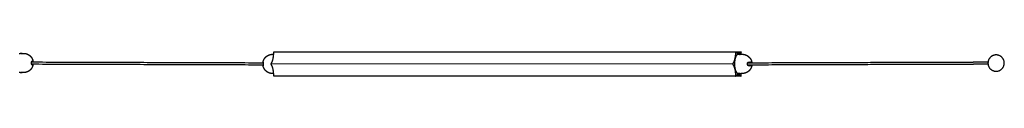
# Model space of a CAD drawing. Header units: millimetres. Extents: x 2945 to 7288, y 1104 to 2933.
# Tile 6 of 12: x 4500 to 5676, y 2509 to 2538. Entities that reach past the tile are written whole.
import ezdxf

# ---------------------------------------------------------------- set-up
doc = ezdxf.new("R2010")
doc.units = ezdxf.units.MM
doc.layers.add('Layer 01', color=7, linetype='Continuous')
doc.layers.add('Make2D$Visible$Curvas', color=7, linetype='Continuous')

msp = doc.modelspace()

# ---------------------------------------------------------------- linework, layer by layer
at = {"layer": 'Layer 01'}
msp.add_line((4800.1, 2523.7), (5351.8, 2523.3), dxfattribs=at)
at = {"layer": 'Make2D$Visible$Curvas', "color": 7, "lineweight": -3}
for points, degree in [([(4499, 2536), (4500.2, 2536)], 1), ([(4501.5, 2535.9), (4501.7, 2535.9), (4501.8, 2535.9), (4502, 2535.9)], 3), ([(4502.7, 2536), (4504.2, 2536)], 1), ([(4502.7, 2536), (4502.7, 2536), (4502.7, 2536), (4502.7, 2536)], 3), ([(4801.8, 2534.9), (4803.2, 2534.9)], 1), ([(4803.2, 2536.9), (4803.2, 2537.4)], 1), ([(4803.4, 2537.9), (5355.2, 2537.9)], 1), ([(5355, 2537.4), (5355, 2536.9)], 1), ([(5355.2, 2537.9), (5361.6, 2537.9)], 1), ([(5355.4, 2537.6), (5355.3, 2537.8)], 1), ([(5358.4, 2534.9), (5359.5, 2534.9)], 1), ([(5359.5, 2534.9), (5359.5, 2534.8)], 1), ([(5361.5, 2537.8), (5361.3, 2537.6)], 1), ([(5361.8, 2536.9), (5361.8, 2537.4)], 1), ([(5361.8, 2534.9), (5363.2, 2534.9)], 1), ([(4513.8, 2525.7), (4790.5, 2524.8)], 1), ([(4790.5, 2522), (4513.9, 2522.9)], 1), ([(4800.1, 2523.7), (4800.3, 2523.9)], 1), ([(4800.3, 2522.6), (4800.1, 2522.8)], 1), ([(5352, 2523.9), (5351.9, 2523.7)], 1), ([(5351.9, 2522.8), (5352, 2522.6)], 1), ([(4500.2, 2513), (4499, 2513)], 1), ([(4501.5, 2513.1), (4501.3, 2513.1), (4501.2, 2513.1), (4501, 2513)], 3), ([(4504.2, 2513), (4502.7, 2513)], 1), ([(4803.2, 2511.9), (4801.8, 2511.9)], 1), ([(4803.2, 2509.1), (4803.2, 2509.6)], 1), ([(5355.2, 2508.6), (4803.4, 2508.6)], 1), ([(5355, 2509.6), (5355, 2509.1)], 1), ([(5361.6, 2508.6), (5355.2, 2508.6)], 1), ([(5355.3, 2508.7), (5355.4, 2508.9)], 1), ([(5359.5, 2511.9), (5358.4, 2511.9)], 1), ([(5359.5, 2511.9), (5359.5, 2511.9)], 1), ([(5361.3, 2508.9), (5361.5, 2508.7)], 1), ([(5363.2, 2511.9), (5361.8, 2511.9)], 1), ([(5361.8, 2509.1), (5361.8, 2509.6)], 1)]:
    msp.add_open_spline(points, degree=degree, dxfattribs=at)
for points, knots in [([(4502.7, 2536), (4502.7, 2536), (4502.7, 2536), (4502.7, 2536), (4502.7, 2536), (4502.6, 2536), (4502.5, 2536), (4502.3, 2535.9), (4502.1, 2535.9), (4501.9, 2535.9), (4501.8, 2535.9), (4501.7, 2535.9), (4501.6, 2535.9), (4501.3, 2535.9), (4501.2, 2535.9), (4500.9, 2535.9), (4500.7, 2535.9), (4500.5, 2536), (4500.4, 2536), (4500.3, 2536), (4500.2, 2536), (4500.2, 2536)], [0, 0, 0, 0, 0.246903, 0.246903, 0.493806, 0.493806, 0.987612, 0.987612, 1.481418, 1.481418, 1.728321, 1.728321, 1.975223, 1.975223, 2.469029, 2.469029, 2.962835, 2.962835, 3.456641, 3.456641, 3.950447, 3.950447, 3.950447, 3.950447]), ([(4501, 2535.9), (4501, 2535.9), (4501, 2535.9), (4501.2, 2535.9), (4501.3, 2535.9), (4501.5, 2535.9)], [1.4824008, 1.4824008, 1.4824008, 1.4824008, 1.4831791, 1.4831791, 1.9730414, 1.9730414, 1.9730414, 1.9730414]), ([(4803.1, 2534.8), (4803.1, 2534.8), (4803.1, 2534.8), (4803.1, 2534.9), (4803.1, 2534.9), (4803.1, 2534.9), (4803.1, 2534.9), (4803.2, 2534.9)], [2.9646158, 2.9646158, 2.9646158, 2.9646158, 3.4566411, 3.4566411, 3.703544, 3.703544, 3.9504469, 3.9504469, 3.9504469, 3.9504469]), ([(5359.4, 2534.9), (5359.4, 2534.9), (5359.4, 2534.9), (5359.4, 2534.9), (5359.5, 2534.9), (5359.5, 2534.9)], [3.4433984, 3.4433984, 3.4433984, 3.4433984, 3.4566411, 3.4566411, 3.9504469, 3.9504469, 3.9504469, 3.9504469]), ([(5361.8, 2534.9), (5361.8, 2534.9), (5361.8, 2534.9), (5361.7, 2534.9), (5361.6, 2534.9), (5361.4, 2534.8), (5361.3, 2534.8), (5361, 2534.8), (5360.8, 2534.8), (5360.6, 2534.8), (5360.5, 2534.8), (5360.3, 2534.8), (5360.3, 2534.8), (5360, 2534.8), (5359.9, 2534.8), (5359.7, 2534.8), (5359.6, 2534.8), (5359.5, 2534.8), (5359.4, 2534.8), (5359.4, 2534.9)], [0, 0, 0, 0, 0.246903, 0.246903, 0.493806, 0.493806, 0.987612, 0.987612, 1.481418, 1.481418, 1.728321, 1.728321, 1.975223, 1.975223, 2.469029, 2.469029, 2.962835, 2.962835, 3.443398, 3.443398, 3.443398, 3.443398]), ([(5359.5, 2534.9), (5359.6, 2534.9), (5359.7, 2534.9), (5359.9, 2534.8), (5360.1, 2534.8), (5360.4, 2534.8), (5360.5, 2534.8), (5360.7, 2534.8)], [0, 0, 0, 0, 0.494393, 0.494393, 0.988786, 0.988786, 1.468899, 1.468899, 1.468899, 1.468899]), ([(5361.8, 2534.8), (5361.9, 2534.8), (5361.9, 2534.8), (5361.9, 2534.9), (5361.9, 2534.9), (5361.8, 2534.9)], [2.9671392, 2.9671392, 2.9671392, 2.9671392, 3.4607513, 3.4607513, 3.9551444, 3.9551444, 3.9551444, 3.9551444]), ([(4513.8, 2524.9), (4513.8, 2525.1), (4513.8, 2525.2), (4513.8, 2525.4), (4513.8, 2525.5), (4513.8, 2525.8), (4513.9, 2525.9), (4513.9, 2526.1), (4514, 2526.2), (4514.1, 2526.4), (4514.2, 2526.5), (4514.3, 2526.7), (4514.4, 2526.7), (4514.6, 2526.7)], [0, 0, 0, 0, 0.375838, 0.375838, 0.751676, 0.751676, 1.127515, 1.127515, 1.503353, 1.503353, 2.255029, 2.255029, 3.006706, 3.006706, 3.006706, 3.006706]), ([(4514.6, 2526.7), (4514.5, 2526.7), (4514.4, 2526.7), (4514.3, 2526.7), (4514.3, 2526.7), (4514.2, 2526.6), (4514.2, 2526.5), (4514.1, 2526.4), (4514, 2526.3), (4513.9, 2526.1), (4513.9, 2525.9), (4513.8, 2525.5), (4513.8, 2525.4), (4513.8, 2525.2), (4513.8, 2525.1), (4513.8, 2524.9)], [0, 0, 0, 0, 0.37557, 0.37557, 0.75114, 0.75114, 1.12671, 1.12671, 1.502279, 1.502279, 2.253419, 2.253419, 2.628989, 2.628989, 3.004559, 3.004559, 3.004559, 3.004559]), ([(4513.8, 2524), (4513.8, 2523.9), (4513.8, 2523.8), (4513.8, 2523.5), (4513.8, 2523.4), (4513.8, 2523.2), (4513.9, 2523.1), (4513.9, 2522.9), (4514, 2522.8), (4514.1, 2522.6), (4514.2, 2522.4), (4514.3, 2522.3), (4514.4, 2522.2), (4514.6, 2522.2)], [0, 0, 0, 0, 0.375838, 0.375838, 0.751676, 0.751676, 1.127515, 1.127515, 1.503353, 1.503353, 2.255029, 2.255029, 3.006706, 3.006706, 3.006706, 3.006706]), ([(4514.6, 2522.2), (4514.5, 2522.2), (4514.4, 2522.2), (4514.3, 2522.3), (4514.3, 2522.3), (4514.2, 2522.4), (4514.2, 2522.5), (4514.1, 2522.6), (4514, 2522.7), (4513.9, 2522.9), (4513.9, 2523.1), (4513.8, 2523.4), (4513.8, 2523.5), (4513.8, 2523.8), (4513.8, 2523.9), (4513.8, 2524)], [0, 0, 0, 0, 0.37557, 0.37557, 0.75114, 0.75114, 1.12671, 1.12671, 1.502279, 1.502279, 2.253419, 2.253419, 2.628989, 2.628989, 3.004559, 3.004559, 3.004559, 3.004559]), ([(4790.5, 2525.6), (4790.5, 2525.6), (4790.5, 2525.6), (4790.5, 2525.4), (4790.5, 2525.3), (4790.5, 2525), (4790.5, 2524.9), (4790.5, 2524.8), (4790.5, 2524.6), (4790.5, 2524.4), (4790.5, 2524.3), (4790.5, 2524.1), (4790.5, 2523.9), (4790.5, 2523.8)], [0, 0, 0, 0, 0.751676, 0.751676, 1.503353, 1.503353, 1.879191, 1.879191, 2.255029, 2.255029, 2.630868, 2.630868, 3.006706, 3.006706, 3.006706, 3.006706]), ([(4790.5, 2522.9), (4790.5, 2522.8), (4790.5, 2522.7), (4790.5, 2522.4), (4790.5, 2522.3), (4790.5, 2522), (4790.5, 2521.8), (4790.5, 2521.5), (4790.5, 2521.5), (4790.5, 2521.3), (4790.5, 2521.3), (4790.5, 2521.2), (4790.5, 2521.2), (4790.5, 2521.1), (4790.5, 2521.1), (4790.5, 2521.1)], [0, 0, 0, 0, 0.37557, 0.37557, 0.75114, 0.75114, 1.502279, 1.502279, 1.877849, 1.877849, 2.253419, 2.253419, 2.628989, 2.628989, 3.004559, 3.004559, 3.004559, 3.004559]), ([(5369.4, 2523.8), (5369.4, 2523.9), (5369.4, 2524.1), (5369.5, 2524.3), (5369.5, 2524.4), (5369.6, 2524.6), (5369.6, 2524.8), (5369.7, 2524.9), (5369.8, 2525), (5370, 2525.3), (5370.2, 2525.4), (5370.5, 2525.6), (5370.7, 2525.6), (5370.9, 2525.6)], [0, 0, 0, 0, 0.375838, 0.375838, 0.751676, 0.751676, 1.127515, 1.127515, 1.503353, 1.503353, 2.255029, 2.255029, 3.006706, 3.006706, 3.006706, 3.006706]), ([(5370.9, 2521.1), (5370.8, 2521.1), (5370.7, 2521.1), (5370.5, 2521.2), (5370.4, 2521.2), (5370.3, 2521.3), (5370.2, 2521.3), (5370, 2521.5), (5369.9, 2521.5), (5369.7, 2521.8), (5369.6, 2522), (5369.5, 2522.3), (5369.5, 2522.4), (5369.4, 2522.7), (5369.4, 2522.8), (5369.4, 2522.9)], [0, 0, 0, 0, 0.37557, 0.37557, 0.75114, 0.75114, 1.12671, 1.12671, 1.502279, 1.502279, 2.253419, 2.253419, 2.628989, 2.628989, 3.004559, 3.004559, 3.004559, 3.004559]), ([(5369.6, 2524.8), (5375.1, 2524.8), (5380.6, 2524.8), (5386.1, 2524.8), (5391.6, 2524.8), (5397.1, 2524.9), (5402.5, 2524.9), (5407.9, 2524.9), (5413.2, 2524.9), (5418.5, 2524.9), (5423.7, 2525), (5428.8, 2525), (5434, 2525), (5439, 2525), (5444, 2525), (5449, 2525), (5453.8, 2525.1), (5458.6, 2525.1), (5463.4, 2525.1), (5468.1, 2525.1), (5472.8, 2525.1), (5477.4, 2525.1), (5481.9, 2525.1), (5486.4, 2525.2), (5490.9, 2525.2), (5495.3, 2525.2), (5499.6, 2525.2), (5503.9, 2525.2), (5508.1, 2525.2), (5512.3, 2525.2), (5516.4, 2525.3), (5520.4, 2525.3), (5524.5, 2525.3), (5528.4, 2525.3), (5532.3, 2525.3), (5536.1, 2525.3), (5540, 2525.3), (5543.7, 2525.4), (5547.3, 2525.4), (5551, 2525.4), (5554.5, 2525.4), (5558, 2525.4), (5561.5, 2525.4), (5564.9, 2525.4), (5568.2, 2525.4), (5571.6, 2525.4), (5573.2, 2525.4), (5574.8, 2525.5), (5576.3, 2525.5), (5577.9, 2525.5), (5579.5, 2525.5), (5581.1, 2525.5), (5582.6, 2525.5), (5584.1, 2525.5), (5585.6, 2525.5), (5587.2, 2525.5), (5588.7, 2525.5), (5590.2, 2525.5), (5591.6, 2525.5), (5593, 2525.5), (5594.5, 2525.5), (5595.9, 2525.5), (5597.3, 2525.5), (5598.7, 2525.5), (5600.1, 2525.5), (5601.4, 2525.5), (5602.8, 2525.5), (5604.1, 2525.5), (5605.4, 2525.5), (5606.8, 2525.6), (5608.1, 2525.6), (5609.3, 2525.6), (5610.6, 2525.6), (5611.8, 2525.6), (5613.1, 2525.6), (5614.4, 2525.6), (5615.5, 2525.6), (5616.7, 2525.6), (5617.9, 2525.6), (5619.1, 2525.6), (5620.3, 2525.6), (5621.4, 2525.6), (5622.5, 2525.6), (5623.6, 2525.6), (5624.7, 2525.6), (5625.8, 2525.6), (5626.9, 2525.6), (5628, 2525.6), (5629, 2525.6), (5630.1, 2525.6), (5631.1, 2525.6), (5632.1, 2525.6), (5633.1, 2525.6), (5634.1, 2525.6), (5634.6, 2525.6), (5635.1, 2525.6), (5635.5, 2525.6), (5636, 2525.6), (5636.5, 2525.6), (5637, 2525.6), (5637.4, 2525.6), (5637.9, 2525.6), (5638.3, 2525.6), (5638.8, 2525.6), (5639.2, 2525.6), (5639.7, 2525.7), (5640.1, 2525.7), (5640.6, 2525.7), (5641, 2525.7), (5641.4, 2525.7), (5641.9, 2525.7), (5642.3, 2525.7), (5643.2, 2525.7), (5644, 2525.7), (5644.8, 2525.7), (5645.2, 2525.7), (5645.6, 2525.7), (5646, 2525.7), (5646.4, 2525.7), (5646.8, 2525.7), (5647.2, 2525.7), (5647.5, 2525.7), (5647.9, 2525.7), (5648.3, 2525.7), (5648.7, 2525.7), (5649, 2525.7), (5649.4, 2525.7), (5649.8, 2525.7), (5650.1, 2525.7), (5650.5, 2525.7), (5650.8, 2525.7), (5651.2, 2525.7), (5651.5, 2525.7), (5651.9, 2525.7), (5652.2, 2525.7), (5652.5, 2525.7), (5652.9, 2525.7), (5653.2, 2525.7), (5653.5, 2525.7), (5653.8, 2525.7), (5654.2, 2525.7), (5654.5, 2525.7), (5654.8, 2525.7), (5655.1, 2525.7), (5655.4, 2525.7), (5655.7, 2525.7), (5656, 2525.7), (5656.3, 2525.7), (5656.5, 2525.7), (5656.7, 2525.7), (5656.9, 2525.7)], [0.807221, 0.807221, 0.807221, 0.807221, 27.235157, 27.235157, 27.235157, 53.785667, 53.785667, 53.785667, 79.650209, 79.650209, 79.650209, 104.830802, 104.830802, 104.830802, 129.326962, 129.326962, 129.326962, 153.137505, 153.137505, 153.137505, 176.26553, 176.26553, 176.26553, 198.709726, 198.709726, 198.709726, 220.471578, 220.471578, 220.471578, 241.551284, 241.551284, 241.551284, 261.948221, 261.948221, 261.948221, 281.665105, 281.665105, 281.665105, 300.701386, 300.701386, 300.701386, 319.057827, 319.057827, 319.057827, 336.735387, 336.735387, 336.735387, 345.235406, 345.235406, 345.235406, 353.736176, 353.736176, 353.736176, 361.897076, 361.897076, 361.897076, 370.058978, 370.058978, 370.058978, 377.883123, 377.883123, 377.883123, 385.707568, 385.707568, 385.707568, 393.194417, 393.194417, 393.194417, 400.681693, 400.681693, 400.681693, 407.833115, 407.833115, 407.833115, 414.984056, 414.984056, 414.984056, 421.799436, 421.799436, 421.799436, 428.614903, 428.614903, 428.614903, 435.097045, 435.097045, 435.097045, 441.5784, 441.5784, 441.5784, 447.726867, 447.726867, 447.726867, 453.875959, 453.875959, 453.875959, 456.825873, 456.825873, 456.825873, 459.775971, 459.775971, 459.775971, 462.643184, 462.643184, 462.643184, 465.510244, 465.510244, 465.510244, 468.295431, 468.295431, 468.295431, 471.080269, 471.080269, 471.080269, 476.485875, 476.485875, 476.485875, 479.106578, 479.106578, 479.106578, 481.726958, 481.726958, 481.726958, 484.266204, 484.266204, 484.266204, 486.805598, 486.805598, 486.805598, 489.263236, 489.263236, 489.263236, 491.721084, 491.721084, 491.721084, 494.098594, 494.098594, 494.098594, 496.475137, 496.475137, 496.475137, 498.771454, 498.771454, 498.771454, 501.068755, 501.068755, 501.068755, 503.30452, 503.30452, 503.30452, 504.903294, 504.903294, 504.903294, 504.903294]), ([(5656.9, 2522.9), (5656.7, 2522.9), (5656.5, 2522.9), (5656.3, 2522.9), (5656, 2522.9), (5655.7, 2522.9), (5655.4, 2522.9), (5655.1, 2522.9), (5654.8, 2522.9), (5654.5, 2522.9), (5654.2, 2522.9), (5653.9, 2522.9), (5653.5, 2522.9), (5653.2, 2522.9), (5652.9, 2522.9), (5652.5, 2522.9), (5652.2, 2522.9), (5651.9, 2522.9), (5651.5, 2522.9), (5651.2, 2522.9), (5650.8, 2522.9), (5650.5, 2522.9), (5650.1, 2522.9), (5649.8, 2522.9), (5649.4, 2522.9), (5649.1, 2522.9), (5648.7, 2522.9), (5648.3, 2522.9), (5647.9, 2522.9), (5647.6, 2522.9), (5647.2, 2522.9), (5646.8, 2522.9), (5646.4, 2522.9), (5646, 2522.9), (5645.6, 2522.9), (5645.2, 2522.9), (5644.8, 2522.9), (5644, 2522.9), (5643.2, 2522.9), (5642.3, 2522.9), (5641.9, 2522.9), (5641.5, 2522.9), (5641, 2522.9), (5640.6, 2522.9), (5640.1, 2522.9), (5639.7, 2522.9), (5639.3, 2522.8), (5638.8, 2522.8), (5638.3, 2522.8), (5637.9, 2522.8), (5637.4, 2522.8), (5637, 2522.8), (5636.5, 2522.8), (5636, 2522.8), (5635.5, 2522.8), (5635.1, 2522.8), (5634.6, 2522.8), (5634.1, 2522.8), (5633.1, 2522.8), (5632.1, 2522.8), (5631.1, 2522.8), (5630.1, 2522.8), (5629.1, 2522.8), (5628, 2522.8), (5626.9, 2522.8), (5625.8, 2522.8), (5624.7, 2522.8), (5623.7, 2522.8), (5622.5, 2522.8), (5621.4, 2522.8), (5620.3, 2522.8), (5619.1, 2522.8), (5617.9, 2522.8), (5616.7, 2522.8), (5615.6, 2522.8), (5614.4, 2522.8), (5613.1, 2522.8), (5611.9, 2522.8), (5610.6, 2522.8), (5609.3, 2522.8), (5608.1, 2522.8), (5606.8, 2522.8), (5605.5, 2522.7), (5604.1, 2522.7), (5602.8, 2522.7), (5601.4, 2522.7), (5600.1, 2522.7), (5598.7, 2522.7), (5597.3, 2522.7), (5595.9, 2522.7), (5594.5, 2522.7), (5593, 2522.7), (5591.6, 2522.7), (5590.2, 2522.7), (5588.7, 2522.7), (5587.2, 2522.7), (5585.7, 2522.7), (5584.1, 2522.7), (5582.6, 2522.7), (5581.1, 2522.7), (5579.5, 2522.7), (5577.9, 2522.7), (5576.4, 2522.7), (5574.8, 2522.7), (5573.2, 2522.6), (5571.6, 2522.6), (5568.2, 2522.6), (5564.9, 2522.6), (5561.5, 2522.6), (5558, 2522.6), (5554.5, 2522.6), (5551, 2522.6), (5547.3, 2522.6), (5543.7, 2522.6), (5540, 2522.5), (5536.1, 2522.5), (5532.3, 2522.5), (5528.4, 2522.5), (5524.5, 2522.5), (5520.5, 2522.5), (5516.4, 2522.5), (5512.3, 2522.4), (5508.1, 2522.4), (5503.9, 2522.4), (5499.6, 2522.4), (5495.3, 2522.4), (5490.9, 2522.4), (5486.4, 2522.4), (5481.9, 2522.3), (5477.4, 2522.3), (5472.8, 2522.3), (5468.1, 2522.3), (5463.4, 2522.3), (5458.6, 2522.3), (5453.8, 2522.3), (5449, 2522.2), (5444, 2522.2), (5439, 2522.2), (5434, 2522.2), (5428.8, 2522.2), (5423.7, 2522.2), (5418.5, 2522.1), (5413.2, 2522.1), (5407.9, 2522.1), (5402.6, 2522.1), (5397.1, 2522.1), (5391.6, 2522), (5386.1, 2522), (5380.6, 2522), (5375.1, 2522), (5369.6, 2522)], [34.929403, 34.929403, 34.929403, 34.929403, 36.573153, 36.573153, 36.573153, 38.808861, 38.808861, 38.808861, 41.106108, 41.106108, 41.106108, 43.402374, 43.402374, 43.402374, 45.778868, 45.778868, 45.778868, 48.156332, 48.156332, 48.156332, 50.614135, 50.614135, 50.614135, 53.071731, 53.071731, 53.071731, 55.611084, 55.611084, 55.611084, 58.150291, 58.150291, 58.150291, 60.770634, 60.770634, 60.770634, 63.391302, 63.391302, 63.391302, 68.79684, 68.79684, 68.79684, 71.581646, 71.581646, 71.581646, 74.366803, 74.366803, 74.366803, 77.233834, 77.233834, 77.233834, 80.101018, 80.101018, 80.101018, 83.051089, 83.051089, 83.051089, 86.000976, 86.000976, 86.000976, 92.150017, 92.150017, 92.150017, 98.298439, 98.298439, 98.298439, 104.779749, 104.779749, 104.779749, 111.261851, 111.261851, 111.261851, 118.077278, 118.077278, 118.077278, 124.892623, 124.892623, 124.892623, 132.043528, 132.043528, 132.043528, 139.194919, 139.194919, 139.194919, 146.682164, 146.682164, 146.682164, 154.168984, 154.168984, 154.168984, 161.993401, 161.993401, 161.993401, 169.817519, 169.817519, 169.817519, 177.979396, 177.979396, 177.979396, 186.140273, 186.140273, 186.140273, 194.641019, 194.641019, 194.641019, 203.141017, 203.141017, 203.141017, 220.818537, 220.818537, 220.818537, 239.17494, 239.17494, 239.17494, 258.211186, 258.211186, 258.211186, 277.928038, 277.928038, 277.928038, 298.324946, 298.324946, 298.324946, 319.404624, 319.404624, 319.404624, 341.16645, 341.16645, 341.16645, 363.610623, 363.610623, 363.610623, 386.738625, 386.738625, 386.738625, 410.549147, 410.549147, 410.549147, 435.045287, 435.045287, 435.045287, 460.225862, 460.225862, 460.225862, 486.090387, 486.090387, 486.090387, 512.640879, 512.640879, 512.640879, 539.08675, 539.08675, 539.08675, 539.08675]), ([(5372.9, 2525.3), (5372.9, 2525.2), (5372.8, 2525.1), (5372.8, 2524.9), (5372.7, 2524.9), (5372.7, 2524.8)], [-1.7912325, -1.7912325, -1.7912325, -1.7912325, -1.3434244, -1.3434244, -1.0342676, -1.0342676, -1.0342676, -1.0342676]), ([(5372.7, 2522), (5372.7, 2521.9), (5372.8, 2521.8), (5372.8, 2521.6), (5372.9, 2521.5), (5372.9, 2521.4)], [-0.7854643, -0.7854643, -0.7854643, -0.7854643, -0.4478106, -0.4478106, 0, 0, 0, 0]), ([(5374.5, 2525.6), (5374.5, 2525.6), (5374.5, 2525.6), (5374.5, 2525.6), (5374.5, 2525.5), (5374.5, 2525.4), (5374.5, 2525.4), (5374.5, 2525.3), (5374.5, 2525.2), (5374.5, 2525), (5374.5, 2524.9), (5374.5, 2524.8)], [0, 0, 0, 0, 0.37557, 0.37557, 0.75114, 0.75114, 1.12671, 1.12671, 1.502279, 1.502279, 1.962953, 1.962953, 1.962953, 1.962953]), ([(5374.5, 2522), (5374.5, 2521.9), (5374.5, 2521.9), (5374.5, 2521.8), (5374.5, 2521.7), (5374.5, 2521.4), (5374.5, 2521.3), (5374.5, 2521.2), (5374.5, 2521.1), (5374.5, 2521.1)], [0.994739, 0.994739, 0.994739, 0.994739, 1.127515, 1.127515, 1.503353, 1.503353, 2.255029, 2.255029, 3.006706, 3.006706, 3.006706, 3.006706]), ([(4500.2, 2513), (4500.2, 2513), (4500.3, 2513), (4500.3, 2513), (4500.3, 2513), (4500.4, 2513), (4500.5, 2513), (4500.7, 2513), (4500.9, 2513), (4501.1, 2513), (4501.2, 2513.1), (4501.3, 2513.1), (4501.4, 2513.1), (4501.7, 2513.1), (4501.8, 2513.1), (4502.1, 2513), (4502.3, 2513), (4502.5, 2513), (4502.6, 2513), (4502.7, 2513), (4502.7, 2513), (4502.7, 2513)], [0, 0, 0, 0, 0.246903, 0.246903, 0.493806, 0.493806, 0.987612, 0.987612, 1.481418, 1.481418, 1.728321, 1.728321, 1.975223, 1.975223, 2.469029, 2.469029, 2.962835, 2.962835, 3.456641, 3.456641, 3.950447, 3.950447, 3.950447, 3.950447]), ([(4500.3, 2513), (4500.3, 2513), (4500.3, 2513), (4500.3, 2513), (4500.2, 2513), (4500.2, 2513)], [3.460751, 3.460751, 3.460751, 3.460751, 3.4607513, 3.4607513, 3.9551444, 3.9551444, 3.9551444, 3.9551444]), ([(4502, 2513), (4502, 2513), (4502, 2513), (4501.8, 2513.1), (4501.7, 2513.1), (4501.5, 2513.1)], [1.4831745, 1.4831745, 1.4831745, 1.4831745, 1.4831791, 1.4831791, 1.9730395, 1.9730395, 1.9730395, 1.9730395]), ([(4803.2, 2511.9), (4803.1, 2511.9), (4803.1, 2511.9), (4803.1, 2511.9), (4803.1, 2511.9), (4803.1, 2511.9)], [0, 0, 0, 0, 0.4938059, 0.4938059, 0.9533786, 0.9533786, 0.9533786, 0.9533786]), ([(5359.5, 2511.9), (5359.5, 2511.9), (5359.5, 2511.9), (5359.4, 2511.9), (5359.4, 2511.9), (5359.4, 2511.9), (5359.4, 2511.9), (5359.4, 2511.9)], [0, 0, 0, 0, 0.2469029, 0.2469029, 0.4938059, 0.4938059, 0.5075316, 0.5075316, 0.5075316, 0.5075316]), ([(5359.4, 2511.9), (5359.4, 2511.9), (5359.5, 2511.9), (5359.6, 2511.9), (5359.7, 2511.9), (5359.8, 2511.9), (5359.9, 2511.9), (5360, 2511.9), (5360.1, 2511.9), (5360.3, 2511.9), (5360.5, 2511.9), (5360.8, 2511.9), (5361, 2511.9), (5361.3, 2511.9), (5361.4, 2511.9), (5361.7, 2511.9), (5361.8, 2511.9), (5361.8, 2511.9)], [0.507532, 0.507532, 0.507532, 0.507532, 0.987612, 0.987612, 1.481418, 1.481418, 1.728321, 1.728321, 1.975223, 1.975223, 2.469029, 2.469029, 2.962835, 2.962835, 3.456641, 3.456641, 3.950447, 3.950447, 3.950447, 3.950447]), ([(5360.7, 2511.9), (5360.5, 2511.9), (5360.4, 2511.9), (5360.1, 2511.9), (5359.9, 2511.9), (5359.7, 2511.9), (5359.6, 2511.9), (5359.5, 2511.9)], [2.484461, 2.484461, 2.484461, 2.484461, 2.966358, 2.966358, 3.460751, 3.460751, 3.955144, 3.955144, 3.955144, 3.955144]), ([(5361.8, 2511.9), (5361.9, 2511.9), (5361.9, 2511.9), (5361.9, 2511.9), (5361.9, 2511.9), (5361.8, 2511.9)], [0, 0, 0, 0, 0.494393, 0.494393, 0.9538586, 0.9538586, 0.9538586, 0.9538586])]:
    msp.add_open_spline(points, degree=3, knots=knots, dxfattribs=at)
for points, weights, degree, knots in [([(4504.2, 2536), (4506.4, 2536), (4508.5, 2535.2), (4510.7, 2534.3), (4512.4, 2532.6), (4513.7, 2531.3), (4514.5, 2529.7)], [1, 0.926776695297, 0.890165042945, 0.853553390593, 0.853553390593, 0.853553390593, 0.874965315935], 2, [0, 0, 0, 4.387102, 4.387102, 9.150558, 9.150558, 12.7934, 12.7934, 12.7934]), ([(4790.5, 2525.6), (4790.6, 2526.3), (4790.8, 2526.9), (4791.1, 2527.6), (4791.7, 2529.1), (4792.5, 2530.4), (4793.6, 2531.5), (4794.8, 2532.6), (4796.1, 2533.5), (4797.5, 2534.1), (4798.8, 2534.6), (4800.1, 2534.8), (4801.4, 2534.9), (4801.6, 2534.9), (4801.7, 2534.9), (4801.8, 2534.9)], [0.825147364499, 0.810501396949, 0.798173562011, 0.788163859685, 0.766552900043, 0.755747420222, 0.755747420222, 0.755747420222, 0.766552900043, 0.788163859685, 0.807973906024, 0.836863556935, 0.874832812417, 0.874832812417, 0.874832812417, 0.874832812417], 3, [2.340946, 2.340946, 2.340946, 2.340946, 4.360741, 4.360741, 4.360741, 9.090509, 9.090509, 9.090509, 13.820276, 13.820276, 13.820276, 17.834534, 17.834534, 17.834534, 18.175398, 18.175398, 18.175398, 18.175398]), ([(5358.4, 2534.9), (5353.9, 2534.9), (5353.9, 2523.4), (5353.9, 2511.9), (5358.4, 2511.9)], [1, 0.707106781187, 1, 0.707106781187, 1], 2, [0, 0, 0, 18.064158, 18.064158, 36.128316, 36.128316, 36.128316]), ([(5363.2, 2534.9), (5363.3, 2534.9), (5363.4, 2534.9), (5363.5, 2534.9), (5364.9, 2534.8), (5366.2, 2534.6), (5367.4, 2534.1), (5368.9, 2533.5), (5370.2, 2532.6), (5371.3, 2531.5), (5372.5, 2530.4), (5373.3, 2529.1), (5373.9, 2527.6), (5374.2, 2526.9), (5374.3, 2526.3), (5374.5, 2525.6)], [0.874832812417, 0.874832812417, 0.874832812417, 0.874832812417, 0.836863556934, 0.807973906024, 0.788163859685, 0.766552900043, 0.755747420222, 0.755747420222, 0.755747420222, 0.766552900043, 0.788163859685, 0.798173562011, 0.810501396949, 0.825147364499], 3, [-0.340865, -0.340865, -0.340865, -0.340865, 0, 0, 0, 4.014257, 4.014257, 4.014257, 8.744025, 8.744025, 8.744025, 13.473793, 13.473793, 13.473793, 15.493588, 15.493588, 15.493588, 15.493588]), ([(5656.9, 2525.7), (5658.1, 2534.1), (5666.6, 2534.1), (5676.3, 2534.1), (5676.3, 2524.4), (5676.3, 2514.6), (5666.6, 2514.6), (5656.8, 2514.6), (5656.8, 2524.4), (5656.8, 2525), (5656.9, 2525.7)], [0.950388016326, 0.734468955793, 1, 0.707106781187, 1, 0.707106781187, 1, 0.707106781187, 1, 0.972637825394, 0.950388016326], 2, [-90.460828, -90.460828, -90.460828, -76.576321, -76.576321, -61.261057, -61.261057, -45.945793, -45.945793, -30.630528, -30.630528, -29.199772, -29.199772, -29.199772]), ([(4515.5, 2522.2), (4515.3, 2521.2), (4514.9, 2520.3), (4514.1, 2518), (4512.4, 2516.4), (4511.1, 2515.1), (4509.5, 2514.2)], [0.931934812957, 0.907122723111, 0.890165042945, 0.853553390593, 0.853553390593, 0.853553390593, 0.874965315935], 2, [2.355097, 2.355097, 2.355097, 4.387102, 4.387102, 9.150558, 9.150558, 12.7934, 12.7934, 12.7934]), ([(4514.5, 2529.7), (4514.7, 2529.2), (4514.9, 2528.7), (4515.3, 2527.8), (4515.5, 2526.7)], [0.874965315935, 0.88155206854, 0.890165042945, 0.907122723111, 0.931934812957], 2, [12.7934, 12.7934, 12.7934, 13.914014, 13.914014, 15.946019, 15.946019, 15.946019]), ([(4801.8, 2511.9), (4801.7, 2511.9), (4801.6, 2511.9), (4801.4, 2511.9), (4800.1, 2511.9), (4798.8, 2512.2), (4797.5, 2512.7), (4796.1, 2513.2), (4794.8, 2514.1), (4793.6, 2515.2), (4792.5, 2516.4), (4791.7, 2517.7), (4791.1, 2519.1), (4790.8, 2519.8), (4790.6, 2520.4), (4790.5, 2521.1)], [0.874832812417, 0.874832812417, 0.874832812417, 0.874832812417, 0.836863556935, 0.807973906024, 0.788163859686, 0.766552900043, 0.755747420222, 0.755747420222, 0.755747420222, 0.766552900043, 0.788163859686, 0.798173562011, 0.810501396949, 0.8251473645], 3, [-0.340865, -0.340865, -0.340865, -0.340865, 0, 0, 0, 4.014257, 4.014257, 4.014257, 8.744025, 8.744025, 8.744025, 13.473793, 13.473793, 13.473793, 15.493588, 15.493588, 15.493588, 15.493588]), ([(4800.1, 2522.8), (4800, 2523), (4800, 2523.3), (4800, 2523.6), (4800.1, 2523.7)], [1, 0.866025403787, 1, 0.866025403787, 1], 2, [0, 0, 0, 0.523599, 0.523599, 1.047198, 1.047198, 1.047198]), ([(5351.9, 2523.7), (5351.8, 2523.6), (5351.8, 2523.3), (5351.8, 2523), (5351.9, 2522.8)], [1, 0.866025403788, 1, 0.866025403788, 1], 2, [-1.047198, -1.047198, -1.047198, -0.523599, -0.523599, 0, 0, 0]), ([(5374.5, 2521.1), (5374.3, 2520.4), (5374.2, 2519.8), (5373.9, 2519.1), (5373.3, 2517.7), (5372.5, 2516.4), (5371.3, 2515.2), (5370.2, 2514.1), (5368.9, 2513.2), (5367.4, 2512.7), (5366.2, 2512.2), (5364.9, 2511.9), (5363.5, 2511.9), (5363.4, 2511.9), (5363.3, 2511.9), (5363.2, 2511.9)], [0.825147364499, 0.810501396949, 0.798173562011, 0.788163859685, 0.766552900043, 0.755747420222, 0.755747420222, 0.755747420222, 0.766552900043, 0.788163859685, 0.807973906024, 0.836863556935, 0.874832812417, 0.874832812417, 0.874832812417, 0.874832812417], 3, [2.340946, 2.340946, 2.340946, 2.340946, 4.360741, 4.360741, 4.360741, 9.090509, 9.090509, 9.090509, 13.820276, 13.820276, 13.820276, 17.834534, 17.834534, 17.834534, 18.175398, 18.175398, 18.175398, 18.175398]), ([(4509.5, 2514.2), (4509, 2514), (4508.5, 2513.8), (4506.4, 2513), (4504.2, 2513)], [0.874965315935, 0.88155206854, 0.890165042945, 0.926776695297, 1], 2, [12.7934, 12.7934, 12.7934, 13.914014, 13.914014, 18.301116, 18.301116, 18.301116])]:
    msp.add_rational_spline(points, weights, degree=degree, knots=knots, dxfattribs=at)
for points, weights, degree in [([(4800.3, 2523.9), (4803.2, 2528.3), (4803.2, 2536.9)], [1, 0.866025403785, 1], 2), ([(4803.2, 2537.4), (4803.2, 2537.9), (4803.4, 2537.9)], [1, 0.707106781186, 1], 2), ([(5355, 2536.9), (5355, 2528.3), (5352, 2523.9)], [1, 0.866025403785, 1], 2), ([(5355.2, 2537.9), (5355, 2537.9), (5355, 2537.4)], [1, 0.707106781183, 1], 2), ([(5355.2, 2537.9), (5355.2, 2537.9), (5355.3, 2537.8)], [1, 0.965925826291, 1], 2), ([(5358.4, 2535.6), (5356.8, 2535.6), (5355.4, 2537.6)], [1, 0.965925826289, 1], 2), ([(5361.3, 2537.6), (5360, 2535.6), (5358.4, 2535.6)], [1, 0.965925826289, 1], 2), ([(5361.6, 2537.9), (5361.5, 2537.9), (5361.5, 2537.8)], [1, 0.965925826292, 1], 2), ([(5361.6, 2537.9), (5361.8, 2537.9), (5361.8, 2537.4)], [1, 0.707106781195, 1], 2), ([(5361.8, 2534.9), (5361.8, 2535.9), (5361.8, 2536.9)], [0.968612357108, 0.981846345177, 1], 2), ([(4513.8, 2524.5), (4513.8, 2524.7), (4513.8, 2524.9)], [1, 0.999792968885, 1], 2), ([(4513.8, 2524), (4513.8, 2524.3), (4513.8, 2524.5)], [1, 0.999792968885, 1], 2), ([(4514.6, 2526.7), (4515.5, 2526.7), (4515.5, 2526.7)], [1, 0.978210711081, 1], 2), ([(4515.5, 2522.2), (4515.5, 2522.2), (4514.6, 2522.2)], [1, 0.978210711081, 1], 2), ([(4790.5, 2525.6), (4790.5, 2525.6), (4790.5, 2525.6)], [1, 0.999973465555, 1], 2), ([(4790.5, 2523.8), (4790.5, 2523.6), (4790.5, 2523.4)], [1, 0.999792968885, 1], 2), ([(4790.5, 2523.4), (4790.5, 2523.1), (4790.5, 2522.9)], [1, 0.999792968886, 1], 2), ([(4790.5, 2521.1), (4790.5, 2521.1), (4790.5, 2521.1)], [1, 0.999973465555, 1], 2), ([(4803.2, 2509.6), (4803.2, 2518.3), (4800.3, 2522.6)], [1, 0.866025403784, 1], 2), ([(5352, 2522.6), (5355, 2518.3), (5355, 2509.6)], [1, 0.866025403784, 1], 2), ([(5369.4, 2523.4), (5369.4, 2523.6), (5369.4, 2523.8)], [1, 0.999792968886, 1], 2), ([(5369.4, 2522.9), (5369.4, 2523.1), (5369.4, 2523.4)], [1, 0.999792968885, 1], 2), ([(5370.9, 2525.6), (5374.5, 2525.6), (5374.5, 2525.6)], [1, 0.916727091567, 1], 2), ([(5374.5, 2521.1), (5374.5, 2521.1), (5370.9, 2521.1)], [1, 0.916727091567, 1], 2), ([(5372.9, 2525.3), (5372.7, 2525.5), (5372.5, 2525.6), (5372.3, 2525.6)], [1, 0.971301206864, 0.971301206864, 1], 3), ([(5372.3, 2521.1), (5372.5, 2521.1), (5372.7, 2521.2), (5372.9, 2521.4)], [1, 0.971301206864, 0.971301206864, 1], 3), ([(4803.4, 2508.6), (4803.2, 2508.6), (4803.2, 2509.1)], [1, 0.707106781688, 1], 2), ([(5355, 2509.1), (5355, 2508.6), (5355.2, 2508.6)], [1, 0.707106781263, 1], 2), ([(5355.2, 2508.6), (5355.2, 2508.6), (5355.3, 2508.7)], [1, 0.96592582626, 1], 2), ([(5355.4, 2508.9), (5356.8, 2510.9), (5358.4, 2510.9)], [1, 0.965925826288, 1], 2), ([(5358.4, 2510.9), (5360, 2510.9), (5361.3, 2508.9)], [1, 0.96592582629, 1], 2), ([(5361.5, 2508.7), (5361.5, 2508.6), (5361.6, 2508.6)], [1, 0.965925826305, 1], 2), ([(5361.6, 2508.6), (5361.8, 2508.6), (5361.8, 2509.1)], [1, 0.707106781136, 1], 2), ([(5361.8, 2509.6), (5361.8, 2510.7), (5361.8, 2511.9)], [1, 0.980099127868, 0.966110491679], 2)]:
    msp.add_rational_spline(points, weights, degree=degree, dxfattribs=at)

doc.saveas('drawing.dxf')
